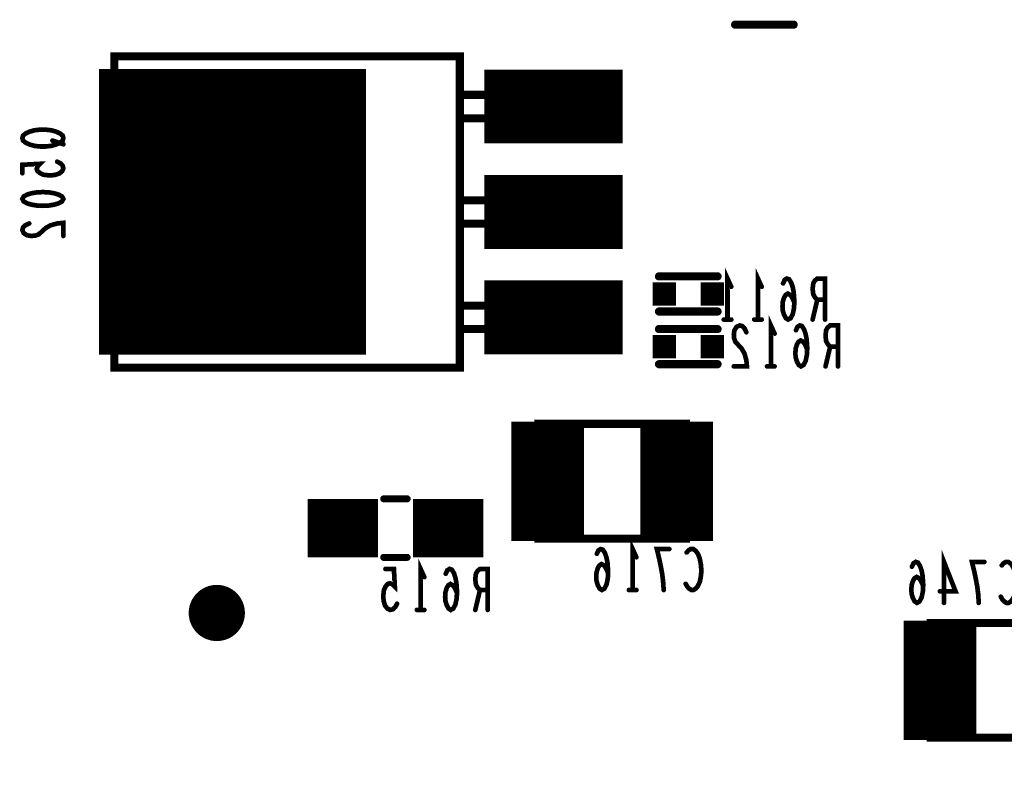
# Model space of a CAD drawing. Extents: x 0 to 8.86, y -3.29 to 6.3.
# Tile 10 of 129: x 1.47 to 2.31, y 3.45 to 4.1. Entities that reach past the tile are written whole.
import ezdxf

# ---------------------------------------------------------------- set-up
doc = ezdxf.new("R2010")
doc.units = 0
doc.layers.get('0').update_dxf_attribs({"color": 3, "linetype": 'CONTINUOUS'})

# ---------------------------------------------------------------- blocks, each defined once
blk = doc.blocks.new('PAD_R1')
at = {"const_width": 0.5}
blk.add_lwpolyline([(0.25, 0, 1), (-0.25, 0, 1)], format="xyb", close=True, dxfattribs=at)
blk = doc.blocks.new('PAD_S1')
at = {"const_width": 1}
blk.add_lwpolyline([(-0.5, 0), (0.5, 0)], dxfattribs=at)

msp = doc.modelspace()

# ---------------------------------------------------------------- linework, layer by layer
for points, const_width in [([(1.651, 3.813), (1.651, 4.057)], 0.228), ([(2.08, 4.095), (2.13, 4.095)], 0.007), ([(2.08, 4.095), (2.13, 4.095)], 0.007), ([(1.866, 4.025), (1.984, 4.025)], 0.063), ([(1.49717, 3.996), (1.5065, 3.9928)], 0.004), ([(1.50125, 3.978), (1.50417, 3.9764), (1.50592, 3.97453), (1.5065, 3.97213), (1.50533, 3.96973), (1.503, 3.96786), (1.49892, 3.96653), (1.49425, 3.96626), (1.48958, 3.9668), (1.48667, 3.96813), (1.48433, 3.97), (1.48375, 3.97186), (1.48433, 3.97373), (1.48667, 3.97613), (1.4715, 3.97533), (1.4715, 3.96813)], 0.004), ([(1.866, 3.935), (1.984, 3.935)], 0.063), ([(1.47733, 3.9252), (1.47383, 3.9236), (1.47208, 3.92173), (1.4715, 3.9196), (1.47267, 3.91693), (1.47558, 3.91506), (1.47908, 3.91453), (1.48258, 3.9148), (1.4855, 3.91586), (1.49133, 3.9212), (1.49542, 3.9236), (1.50125, 3.9252), (1.5065, 3.92573), (1.5065, 3.91453)], 0.004), ([(2.0735, 3.84313), (2.0735, 3.87813), (2.0767, 3.87113)], 0.004), ([(2.0995, 3.84313), (2.0995, 3.87813), (2.1027, 3.87113)], 0.004), ([(1.866, 3.845), (1.984, 3.845)], 0.063), ([(2.015, 3.88), (2.065, 3.88)], 0.007), ([(2.015, 3.88), (2.065, 3.88)], 0.007), ([(2.13057, 3.85771), (2.1287, 3.8618), (2.1271, 3.86413), (2.12497, 3.8653), (2.1231, 3.86413), (2.12177, 3.8618), (2.1207, 3.8583), (2.12043, 3.85421), (2.1207, 3.85071), (2.12177, 3.84721), (2.12337, 3.8443), (2.12523, 3.84313), (2.12737, 3.8443), (2.12923, 3.8478), (2.1303, 3.85305), (2.13057, 3.85888), (2.13003, 3.86646), (2.12923, 3.87055), (2.1279, 3.87463), (2.12603, 3.87755), (2.12417, 3.87813), (2.1223, 3.87696), (2.12097, 3.87405)], 0.004), ([(2.15683, 3.84313), (2.15683, 3.87813), (2.15017, 3.87813), (2.14803, 3.87638), (2.1467, 3.87405), (2.14617, 3.86938), (2.1467, 3.86471), (2.1483, 3.8618), (2.15017, 3.86005), (2.15683, 3.86005)], 0.004), ([(2.15017, 3.86005), (2.14617, 3.84313)], 0.004), ([(2.015, 3.85), (2.065, 3.85)], 0.007), ([(2.015, 3.85), (2.065, 3.85)], 0.007), ([(2.0767, 3.84313), (2.0703, 3.84313)], 0.004), ([(2.1027, 3.84313), (2.0963, 3.84313)], 0.004), ([(2.1105, 3.80313), (2.1105, 3.83813), (2.1137, 3.83113)], 0.004), ([(2.065, 3.835), (2.015, 3.835)], 0.007), ([(2.065, 3.835), (2.015, 3.835)], 0.007), ([(2.08957, 3.8323), (2.08797, 3.8358), (2.0861, 3.83755), (2.08397, 3.83813), (2.0813, 3.83696), (2.07943, 3.83405), (2.0789, 3.83055), (2.07917, 3.82705), (2.08023, 3.82413), (2.08557, 3.8183), (2.08797, 3.81421), (2.08957, 3.80838), (2.0901, 3.80313), (2.0789, 3.80313)], 0.004), ([(2.14157, 3.81771), (2.1397, 3.8218), (2.1381, 3.82413), (2.13597, 3.8253), (2.1341, 3.82413), (2.13277, 3.8218), (2.1317, 3.8183), (2.13143, 3.81421), (2.1317, 3.81071), (2.13277, 3.80721), (2.13437, 3.8043), (2.13623, 3.80313), (2.13837, 3.8043), (2.14023, 3.8078), (2.1413, 3.81305), (2.14157, 3.81888), (2.14103, 3.82646), (2.14023, 3.83055), (2.1389, 3.83463), (2.13703, 3.83755), (2.13517, 3.83813), (2.1333, 3.83696), (2.13197, 3.83405)], 0.004), ([(2.16783, 3.80313), (2.16783, 3.83813), (2.16117, 3.83813), (2.15903, 3.83638), (2.1577, 3.83405), (2.15717, 3.82938), (2.1577, 3.82471), (2.1593, 3.8218), (2.16117, 3.82005), (2.16783, 3.82005)], 0.004), ([(2.16117, 3.82005), (2.15717, 3.80313)], 0.004), ([(2.065, 3.805), (2.015, 3.805)], 0.007), ([(2.065, 3.805), (2.015, 3.805)], 0.007), ([(2.1137, 3.80313), (2.1073, 3.80313)], 0.004), ([(1.92, 3.654), (1.92, 3.756)], 0.062), ([(2.03, 3.654), (2.03, 3.756)], 0.062), ([(1.78, 3.69), (1.8, 3.69)], 0.006), ([(1.78, 3.69), (1.8, 3.69)], 0.006), ([(1.715, 3.665), (1.775, 3.665)], 0.05), ([(1.805, 3.665), (1.865, 3.665)], 0.05), ([(1.97157, 3.62671), (1.9697, 3.6308), (1.9681, 3.63313), (1.96597, 3.6343), (1.9641, 3.63313), (1.96277, 3.6308), (1.9617, 3.6273), (1.96143, 3.62321), (1.9617, 3.61971), (1.96277, 3.61621), (1.96437, 3.6133), (1.96623, 3.61213), (1.96837, 3.6133), (1.97023, 3.6168), (1.9713, 3.62205), (1.97157, 3.62788), (1.97103, 3.63546), (1.97023, 3.63955), (1.9689, 3.64363), (1.96703, 3.64655), (1.96517, 3.64713), (1.9633, 3.64596), (1.96197, 3.64305)], 0.004), ([(1.9925, 3.61213), (1.9925, 3.64713), (1.9957, 3.64013)], 0.004), ([(2.01903, 3.61213), (2.0185, 3.61971), (2.0177, 3.62613), (2.01663, 3.63196), (2.0153, 3.63838), (2.01317, 3.64713), (2.02383, 3.64713)], 0.004), ([(2.03863, 3.64421), (2.04023, 3.64596), (2.0421, 3.64713), (2.04423, 3.64713), (2.04663, 3.64538), (2.0485, 3.64246), (2.04983, 3.63896), (2.0509, 3.63313), (2.05117, 3.62788), (2.05063, 3.62263), (2.04983, 3.61913), (2.04823, 3.61563), (2.04637, 3.6133), (2.0445, 3.61213), (2.04263, 3.61213), (2.04077, 3.6133), (2.03917, 3.61505), (2.03783, 3.61738)], 0.004), ([(1.78, 3.64), (1.8, 3.64)], 0.006), ([(1.78, 3.64), (1.8, 3.64)], 0.006), ([(2.2583, 3.60113), (2.2583, 3.63613), (2.26817, 3.61105), (2.25483, 3.61105)], 0.004), ([(1.79137, 3.60038), (1.78977, 3.59746), (1.7879, 3.59571), (1.7855, 3.59513), (1.7831, 3.5963), (1.78123, 3.59863), (1.7799, 3.60271), (1.77963, 3.60738), (1.78017, 3.61205), (1.7815, 3.61496), (1.78337, 3.6173), (1.78523, 3.61788), (1.7871, 3.6173), (1.7895, 3.61496), (1.7887, 3.63013), (1.7815, 3.63013)], 0.004), ([(1.8115, 3.59513), (1.8115, 3.63013), (1.8147, 3.62313)], 0.004), ([(1.84257, 3.60971), (1.8407, 3.6138), (1.8391, 3.61613), (1.83697, 3.6173), (1.8351, 3.61613), (1.83377, 3.6138), (1.8327, 3.6103), (1.83243, 3.60621), (1.8327, 3.60271), (1.83377, 3.59921), (1.83537, 3.5963), (1.83723, 3.59513), (1.83937, 3.5963), (1.84123, 3.5998), (1.8423, 3.60505), (1.84257, 3.61088), (1.84203, 3.61846), (1.84123, 3.62255), (1.8399, 3.62663), (1.83803, 3.62955), (1.83617, 3.63013), (1.8343, 3.62896), (1.83297, 3.62605)], 0.004), ([(1.86883, 3.59513), (1.86883, 3.63013), (1.86217, 3.63013), (1.86003, 3.62838), (1.8587, 3.62605), (1.85817, 3.62138), (1.8587, 3.61671), (1.8603, 3.6138), (1.86217, 3.61205), (1.86883, 3.61205)], 0.004), ([(2.24057, 3.61571), (2.2387, 3.6198), (2.2371, 3.62213), (2.23497, 3.6233), (2.2331, 3.62213), (2.23177, 3.6198), (2.2307, 3.6163), (2.23043, 3.61221), (2.2307, 3.60871), (2.23177, 3.60521), (2.23337, 3.6023), (2.23523, 3.60113), (2.23737, 3.6023), (2.23923, 3.6058), (2.2403, 3.61105), (2.24057, 3.61688), (2.24003, 3.62446), (2.23923, 3.62855), (2.2379, 3.63263), (2.23603, 3.63555), (2.23417, 3.63613), (2.2323, 3.63496), (2.23097, 3.63205)], 0.004), ([(2.28803, 3.60113), (2.2875, 3.60871), (2.2867, 3.61513), (2.28563, 3.62096), (2.2843, 3.62738), (2.28217, 3.63613), (2.29283, 3.63613)], 0.004), ([(2.30763, 3.63321), (2.30923, 3.63496), (2.3111, 3.63613), (2.31323, 3.63613), (2.31563, 3.63438), (2.3175, 3.63146), (2.31883, 3.62796), (2.3199, 3.62213), (2.32017, 3.61688), (2.31963, 3.61163), (2.31883, 3.60813), (2.31723, 3.60463), (2.31537, 3.6023), (2.3135, 3.60113), (2.31163, 3.60113), (2.30977, 3.6023), (2.30817, 3.60405), (2.30683, 3.60638)], 0.004), ([(2.255, 3.484), (2.255, 3.586)], 0.062), ([(1.86217, 3.61205), (1.85817, 3.59513)], 0.004), ([(1.9957, 3.61213), (1.9893, 3.61213)], 0.004), ([(1.8147, 3.59513), (1.8083, 3.59513)], 0.004)]:
    msp.add_lwpolyline(points, dxfattribs=dict(const_width=const_width))
for points, const_width in [([(1.845, 4.068), (1.55, 4.068), (1.55, 3.802), (1.845, 3.802)], 0.007), ([(1.845, 4.068), (1.55, 4.068), (1.55, 3.802), (1.845, 3.802)], 0.007), ([(1.935, 4.035), (1.845, 4.035), (1.845, 4.015), (1.935, 4.015), (1.935, 4.035), (1.845, 4.035), (1.845, 4.015), (1.935, 4.015)], 0.007), ([(1.5065, 3.99813), (1.50592, 4.00026), (1.50358, 4.00213), (1.50008, 4.00373), (1.496, 4.0048), (1.49133, 4.00533), (1.48667, 4.00533), (1.482, 4.0048), (1.47792, 4.00373), (1.47442, 4.00213), (1.47208, 4.00026), (1.4715, 3.99813), (1.47208, 3.996), (1.47442, 3.99413), (1.47792, 3.99253), (1.482, 3.99146), (1.48667, 3.99093), (1.49133, 3.99093), (1.496, 3.99146), (1.50008, 3.99253), (1.50358, 3.99413), (1.50592, 3.996)], 0.004), ([(1.4715, 3.94613), (1.47267, 3.94826), (1.47558, 3.94986), (1.47908, 3.95093), (1.48375, 3.95173), (1.489, 3.952), (1.49425, 3.95173), (1.49892, 3.95093), (1.50242, 3.94986), (1.50533, 3.94826), (1.5065, 3.94613), (1.50533, 3.944), (1.50242, 3.9424), (1.49892, 3.94133), (1.49425, 3.94053), (1.489, 3.94026), (1.48375, 3.94053), (1.47908, 3.94133), (1.47558, 3.9424), (1.47267, 3.944)], 0.004), ([(1.935, 3.945), (1.845, 3.945), (1.845, 3.925), (1.935, 3.925), (1.935, 3.945), (1.845, 3.945), (1.845, 3.925), (1.935, 3.925)], 0.007), ([(1.935, 3.855), (1.845, 3.855), (1.845, 3.835), (1.935, 3.835)], 0.007), ([(1.935, 3.855), (1.845, 3.855), (1.845, 3.835), (1.935, 3.835)], 0.007), ([(2.038, 3.656), (1.912, 3.656), (1.912, 3.754), (2.038, 3.754), (2.038, 3.656), (1.912, 3.656), (1.912, 3.754), (2.038, 3.754)], 0.007), ([(2.247, 3.584), (2.373, 3.584), (2.373, 3.486), (2.247, 3.486), (2.247, 3.584), (2.373, 3.584), (2.373, 3.486), (2.247, 3.486)], 0.007)]:
    msp.add_lwpolyline(points, close=True, dxfattribs=dict(const_width=const_width))

# ---------------------------------------------------------------- block references
for name, p, xscale, yscale in [('PAD_R1', (2.08, 4.095), 0.007, 0.007), ('PAD_R1', (2.08, 4.095), 0.007, 0.007), ('PAD_R1', (2.13, 4.095), 0.007, 0.007), ('PAD_R1', (2.13, 4.095), 0.007, 0.007), ('PAD_R1', (1.49717, 3.996), 0.004, 0.004), ('PAD_R1', (1.5065, 3.9928), 0.004, 0.004), ('PAD_R1', (1.50125, 3.978), 0.004, 0.004), ('PAD_R1', (1.4715, 3.96813), 0.004, 0.004), ('PAD_R1', (1.47733, 3.9252), 0.004, 0.004), ('PAD_R1', (1.5065, 3.91453), 0.004, 0.004), ('PAD_R1', (2.015, 3.88), 0.007, 0.007), ('PAD_R1', (2.015, 3.88), 0.007, 0.007), ('PAD_R1', (2.065, 3.88), 0.007, 0.007), ('PAD_R1', (2.065, 3.88), 0.007, 0.007), ('PAD_R1', (2.12097, 3.87405), 0.004, 0.004), ('PAD_S1', (2.0195, 3.865), 0.02, 0.02), ('PAD_S1', (2.0605, 3.865), 0.02, 0.02), ('PAD_R1', (2.0767, 3.87113), 0.004, 0.004), ('PAD_R1', (2.1027, 3.87113), 0.004, 0.004), ('PAD_R1', (2.13057, 3.85771), 0.004, 0.004), ('PAD_R1', (2.15017, 3.86005), 0.004, 0.004), ('PAD_R1', (2.15683, 3.86005), 0.004, 0.004), ('PAD_R1', (2.015, 3.85), 0.007, 0.007), ('PAD_R1', (2.015, 3.85), 0.007, 0.007), ('PAD_R1', (2.065, 3.85), 0.007, 0.007), ('PAD_R1', (2.065, 3.85), 0.007, 0.007), ('PAD_R1', (2.0703, 3.84313), 0.004, 0.004), ('PAD_R1', (2.0735, 3.84313), 0.004, 0.004), ('PAD_R1', (2.0767, 3.84313), 0.004, 0.004), ('PAD_R1', (2.0963, 3.84313), 0.004, 0.004), ('PAD_R1', (2.0995, 3.84313), 0.004, 0.004), ('PAD_R1', (2.1027, 3.84313), 0.004, 0.004), ('PAD_R1', (2.14617, 3.84313), 0.004, 0.004), ('PAD_R1', (2.15683, 3.84313), 0.004, 0.004), ('PAD_R1', (2.015, 3.835), 0.007, 0.007), ('PAD_R1', (2.015, 3.835), 0.007, 0.007), ('PAD_R1', (2.065, 3.835), 0.007, 0.007), ('PAD_R1', (2.065, 3.835), 0.007, 0.007), ('PAD_R1', (2.08957, 3.8323), 0.004, 0.004), ('PAD_R1', (2.1137, 3.83113), 0.004, 0.004), ('PAD_R1', (2.13197, 3.83405), 0.004, 0.004), ('PAD_S1', (2.0195, 3.82), 0.02, 0.02), ('PAD_S1', (2.0605, 3.82), 0.02, 0.02), ('PAD_R1', (2.14157, 3.81771), 0.004, 0.004), ('PAD_R1', (2.16117, 3.82005), 0.004, 0.004), ('PAD_R1', (2.16783, 3.82005), 0.004, 0.004), ('PAD_R1', (2.015, 3.805), 0.007, 0.007), ('PAD_R1', (2.015, 3.805), 0.007, 0.007), ('PAD_R1', (2.065, 3.805), 0.007, 0.007), ('PAD_R1', (2.065, 3.805), 0.007, 0.007), ('PAD_R1', (2.0789, 3.80313), 0.004, 0.004), ('PAD_R1', (2.1073, 3.80313), 0.004, 0.004), ('PAD_R1', (2.1105, 3.80313), 0.004, 0.004), ('PAD_R1', (2.1137, 3.80313), 0.004, 0.004), ('PAD_R1', (2.15717, 3.80313), 0.004, 0.004), ('PAD_R1', (2.16783, 3.80313), 0.004, 0.004), ('PAD_R1', (1.78, 3.69), 0.006, 0.006), ('PAD_R1', (1.78, 3.69), 0.006, 0.006), ('PAD_R1', (1.8, 3.69), 0.006, 0.006), ('PAD_R1', (1.8, 3.69), 0.006, 0.006), ('PAD_R1', (2.02383, 3.64713), 0.004, 0.004), ('PAD_R1', (1.78, 3.64), 0.006, 0.006), ('PAD_R1', (1.78, 3.64), 0.006, 0.006), ('PAD_R1', (1.8, 3.64), 0.006, 0.006), ('PAD_R1', (1.8, 3.64), 0.006, 0.006), ('PAD_R1', (1.96197, 3.64305), 0.004, 0.004), ('PAD_R1', (1.9957, 3.64013), 0.004, 0.004), ('PAD_R1', (2.03863, 3.64421), 0.004, 0.004), ('PAD_R1', (1.7815, 3.63013), 0.004, 0.004), ('PAD_R1', (2.23097, 3.63205), 0.004, 0.004), ('PAD_R1', (2.29283, 3.63613), 0.004, 0.004), ('PAD_R1', (2.30763, 3.63321), 0.004, 0.004), ('PAD_R1', (1.8147, 3.62313), 0.004, 0.004), ('PAD_R1', (1.83297, 3.62605), 0.004, 0.004), ('PAD_R1', (1.97157, 3.62671), 0.004, 0.004), ('PAD_R1', (1.6375, 3.5925), 0.048, 0.048), ('PAD_R1', (2.03783, 3.61738), 0.004, 0.004), ('PAD_R1', (2.24057, 3.61571), 0.004, 0.004), ('PAD_R1', (1.84257, 3.60971), 0.004, 0.004), ('PAD_R1', (1.86217, 3.61205), 0.004, 0.004), ('PAD_R1', (1.86883, 3.61205), 0.004, 0.004), ('PAD_R1', (1.9893, 3.61213), 0.004, 0.004), ('PAD_R1', (1.9925, 3.61213), 0.004, 0.004), ('PAD_R1', (1.9957, 3.61213), 0.004, 0.004), ('PAD_R1', (2.01903, 3.61213), 0.004, 0.004), ('PAD_R1', (2.25483, 3.61105), 0.004, 0.004), ('PAD_R1', (2.30683, 3.60638), 0.004, 0.004), ('PAD_R1', (1.79137, 3.60038), 0.004, 0.004), ('PAD_R1', (2.2583, 3.60113), 0.004, 0.004), ('PAD_R1', (2.28803, 3.60113), 0.004, 0.004), ('PAD_R1', (1.8083, 3.59513), 0.004, 0.004), ('PAD_R1', (1.8115, 3.59513), 0.004, 0.004), ('PAD_R1', (1.8147, 3.59513), 0.004, 0.004), ('PAD_R1', (1.85817, 3.59513), 0.004, 0.004), ('PAD_R1', (1.86883, 3.59513), 0.004, 0.004)]:
    msp.add_blockref(name, p, dxfattribs=dict(xscale=xscale, yscale=yscale))

doc.saveas('drawing.dxf')
